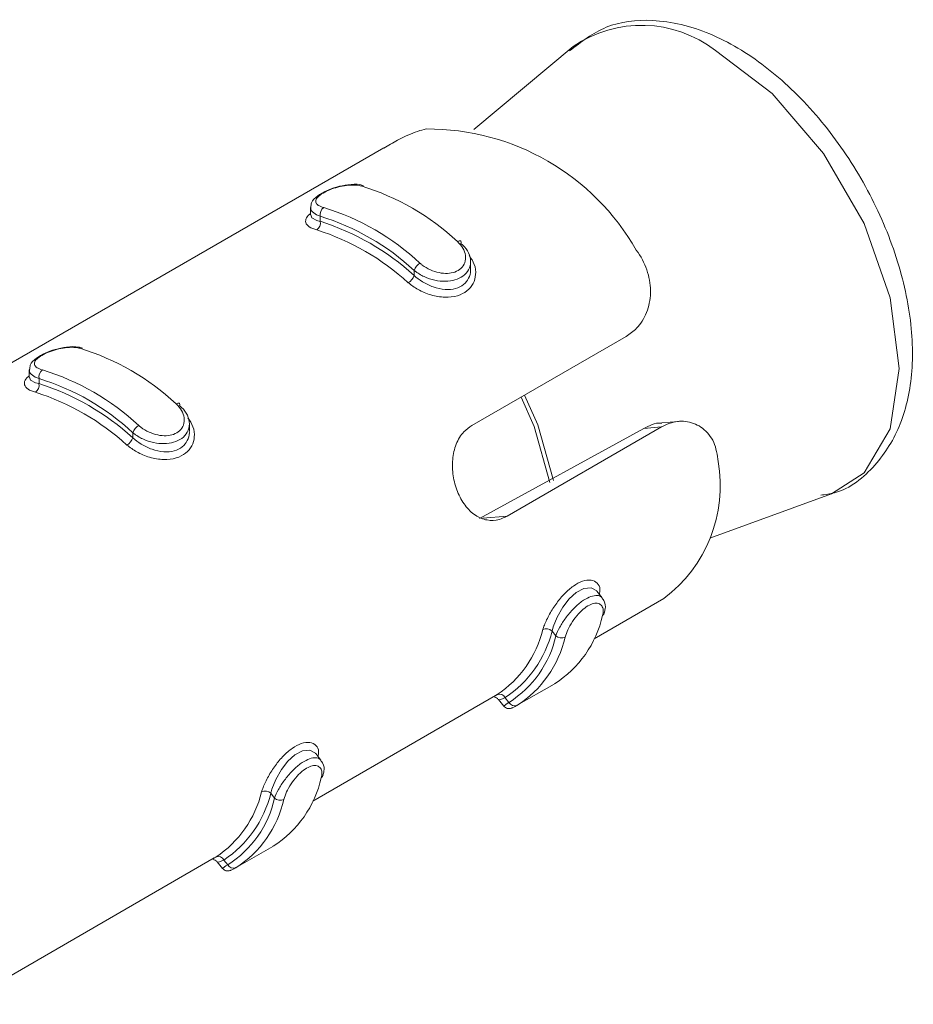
# Model space of a CAD drawing. Header units: millimetres. Extents: x 15 to 1486, y -3131 to -190.
# Tile 27 of 83: x 680 to 694, y -1888 to -1873. Entities that reach past the tile are written whole.
import ezdxf

# ---------------------------------------------------------------- set-up
doc = ezdxf.new("R2010")
doc.units = ezdxf.units.MM

msp = doc.modelspace()

# ---------------------------------------------------------------- linework, layer by layer
at = {"color": 7, "linetype": 'Continuous', "lineweight": 15}
for p, q in [((688.757, -1873.616), (687.258, -1874.872)), ((685.9, -1875.148), (675.519, -1881.141)), ((684.797, -1876.045), (684.797, -1876.159)), ((684.944, -1876.256), (684.944, -1876.179)), ((686.358, -1877.072), (686.358, -1876.996)), ((687.211, -1876.975), (687.211, -1876.862)), ((687.23, -1879.336), (689.559, -1877.992)), ((680.555, -1878.495), (680.555, -1878.608)), ((680.701, -1878.705), (680.701, -1878.629)), ((682.969, -1879.424), (682.969, -1879.311)), ((687.345, -1880.74), (689.822, -1879.382)), ((690.09, -1879.358), (687.76, -1880.703)), ((690.09, -1879.358), (689.822, -1879.382)), ((690.345, -1879.275), (690.093, -1879.297)), ((682.115, -1879.521), (682.115, -1879.445)), ((690.818, -1881.038), (692.655, -1880.369)), ((689.197, -1881.937), (689.117, -1881.838)), ((689.073, -1882.554), (690.126, -1881.946)), ((688.439, -1882.437), (688.497, -1882.508)), ((687.905, -1883.562), (688.47, -1883.237)), ((684.831, -1885.003), (687.587, -1883.412)), ((687.631, -1883.471), (687.71, -1883.57)), ((687.732, -1883.443), (687.789, -1883.514)), ((684.954, -1884.386), (684.875, -1884.287)), ((684.197, -1884.886), (684.254, -1884.957)), ((683.663, -1886.012), (684.227, -1885.686)), ((679.519, -1888.069), (683.344, -1885.861)), ((683.388, -1885.92), (683.468, -1886.019)), ((683.49, -1885.892), (683.547, -1885.963))]:
    msp.add_line(p, q, dxfattribs=at)
at = {"color": 8, "linetype": 'Continuous', "lineweight": 15}
for p, q in [((687.76, -1880.703), (687.396, -1880.736)), ((687.586, -1883.411), (687.611, -1883.397)), ((683.344, -1885.86), (683.368, -1885.847))]:
    msp.add_line(p, q, dxfattribs=at)
at = {"color": 8, "linetype": 'Continuous', "lineweight": 15, "flags": 128}
for points in [[(692.655, -1880.369), (693.146, -1880.053), (693.539, -1879.388), (693.675, -1878.478), (693.539, -1877.411), (693.146, -1876.291), (692.533, -1875.23), (691.76, -1874.329), (690.904, -1873.678)], [(688.406, -1880.194), (688.17, -1879.353), (687.972, -1878.908)], [(688.024, -1878.878), (688.223, -1879.324), (688.459, -1880.166)], [(687.716, -1883.565), (687.716, -1883.565), (687.764, -1883.532), (687.789, -1883.514), (687.789, -1883.514), (687.789, -1883.514)], [(683.473, -1886.015), (683.474, -1886.014), (683.521, -1885.981), (683.547, -1885.963), (683.547, -1885.963), (683.547, -1885.963)]]:
    msp.add_lwpolyline(points, dxfattribs=at)
at = {"color": 7, "linetype": 'Continuous', "lineweight": 15, "flags": 128}
for points in [[(684.8, -1876.158), (684.817, -1876.201), (684.893, -1876.242), (684.944, -1876.256), (684.944, -1876.256), (684.944, -1876.256)], [(687.065, -1876.588), (687.067, -1876.575), (687.067, -1876.565), (687.063, -1876.557), (687.057, -1876.551), (687.049, -1876.549), (687.038, -1876.55), (687.026, -1876.553), (687.012, -1876.56)], [(680.558, -1878.608), (680.574, -1878.65), (680.65, -1878.691), (680.701, -1878.705), (680.701, -1878.705), (680.701, -1878.705)], [(682.822, -1879.037), (682.825, -1879.024), (682.824, -1879.014), (682.821, -1879.006), (682.815, -1879), (682.806, -1878.998), (682.796, -1878.999), (682.783, -1879.003), (682.77, -1879.009)], [(689.116, -1881.839), (689.113, -1881.833), (689.029, -1881.786), (688.919, -1881.795), (688.804, -1881.855), (688.697, -1881.952), (688.6, -1882.079), (688.517, -1882.226), (688.456, -1882.376), (688.439, -1882.437), (688.439, -1882.437), (688.439, -1882.437)], [(684.873, -1884.289), (684.87, -1884.282), (684.787, -1884.235), (684.676, -1884.244), (684.562, -1884.304), (684.455, -1884.402), (684.358, -1884.528), (684.274, -1884.675), (684.213, -1884.825), (684.197, -1884.886), (684.197, -1884.886), (684.197, -1884.886)]]:
    msp.add_lwpolyline(points, dxfattribs=at)
at = {"color": 8, "linetype": 'Continuous', "lineweight": 15}
msp.add_arc((689.788, -1875.127), 1.829, 52.3818, 124.2906, dxfattribs=at)
at = {"color": 7, "linetype": 'Continuous', "lineweight": 15}
for centre, radius, start, end in [((686.564, -1878.482), 3.62, 29.6565, 90.3489), ((684.465, -1879.298), 3.74, 47.0628, 72.9426), ((685.068, -1876.154), 0.127, 124.5168, 191.5052), ((683.899, -1879.624), 3.74, 47.0628, 72.9426), ((684.818, -1876.28), 0.128, 304.4258, 10.8522), ((683.874, -1879.665), 3.646, 47.0628, 72.9426), ((683.777, -1879.91), 3.836, 47.7141, 72.2913), ((683.752, -1879.951), 3.743, 47.7141, 72.2913), ((686.553, -1877.064), 0.207, 120.9659, 160.8127), ((686.165, -1877.009), 0.203, 301.0316, 341.7025), ((680.222, -1881.747), 3.74, 47.0628, 72.9426), ((680.826, -1878.603), 0.127, 124.5168, 191.5052), ((679.632, -1882.114), 3.646, 47.0628, 72.9426), ((679.657, -1882.074), 3.74, 47.0628, 72.9426), ((680.575, -1878.729), 0.128, 304.4258, 10.8522), ((679.534, -1882.359), 3.836, 47.7141, 72.2913), ((679.509, -1882.4), 3.743, 47.7141, 72.2913), ((682.31, -1879.513), 0.207, 120.9659, 160.8127), ((681.923, -1879.458), 0.203, 301.0316, 341.7025), ((688.854, -1880.244), 2.124, 306.7565, 9.8836), ((687.593, -1881.842), 1.648, 302.3972, 347.4014), ((689.175, -1882.151), 0.0566, 297.5768, 347.7843), ((686.703, -1882.026), 1.644, 303.5012, 346.2975), ((686.802, -1882.037), 1.685, 303.5012, 346.2975), ((688.354, -1882.53), 0.126, 47.6001, 115.3546), ((686.929, -1882.157), 1.607, 302.3972, 347.4014), ((687.027, -1882.168), 1.648, 302.3972, 347.4014), ((688.581, -1882.413), 0.127, 228.2468, 295.4441), ((687.648, -1883.483), 0.0932, 25.4581, 113.6171), ((687.873, -1883.475), 0.0924, 204.92, 293.6384), ((683.35, -1884.291), 1.648, 302.3972, 347.4014), ((684.932, -1884.6), 0.0566, 297.5768, 347.7843), ((682.461, -1884.476), 1.644, 303.5012, 346.2975), ((684.112, -1884.979), 0.126, 47.6001, 115.3546), ((682.559, -1884.487), 1.685, 303.5012, 346.2975), ((682.686, -1884.607), 1.607, 302.3972, 347.4014), ((682.785, -1884.618), 1.648, 302.3972, 347.4014), ((684.338, -1884.862), 0.127, 228.2468, 295.4441), ((683.405, -1885.932), 0.0932, 25.4581, 113.6171), ((683.631, -1885.924), 0.0924, 204.92, 293.6384)]:
    msp.add_arc(centre, radius, start, end, dxfattribs=at)
for points, knots in [([(692.493, -1880.388), (692.563, -1880.379), (692.882, -1880.335), (693.334, -1879.965), (693.732, -1879.329), (693.903, -1878.515), (693.854, -1877.568), (693.575, -1876.541), (693.089, -1875.529), (692.435, -1874.619), (691.663, -1873.882), (690.817, -1873.377), (689.996, -1873.181), (689.24, -1873.267), (688.88, -1873.548), (688.704, -1873.685)], [0, 0, 0, 0, 0.0222569, 0.1013975, 0.1777781, 0.256425, 0.3397696, 0.4249088, 0.5098797, 0.5948837, 0.6803761, 0.7669298, 0.8548438, 0.9293187, 1, 1, 1, 1]), ([(686.542, -1874.862), (686.499, -1874.872), (686.374, -1874.904), (686.154, -1875.003), (685.97, -1875.11), (685.901, -1875.15)], [0, 0, 0, 0, 0.2442447, 0.7146114, 1, 1, 1, 1]), ([(685.597, -1875.718), (685.578, -1875.712), (685.513, -1875.692), (685.367, -1875.698), (685.191, -1875.734), (685.027, -1875.794), (684.894, -1875.872), (684.81, -1875.95), (684.803, -1876.021), (684.801, -1876.043)], [0, 0, 0, 0, 0.0736485, 0.2542239, 0.4175855, 0.5704568, 0.7337865, 0.9155617, 1, 1, 1, 1]), ([(685.562, -1875.723), (685.551, -1875.72), (685.505, -1875.709), (685.409, -1875.705), (685.276, -1875.721), (685.147, -1875.755), (685.03, -1875.802), (684.936, -1875.857), (684.878, -1875.915), (684.868, -1875.97), (684.905, -1876.017), (684.966, -1876.039), (684.996, -1876.049)], [0, 0, 0, 0, 0.037283, 0.149825, 0.256283, 0.356425, 0.453447, 0.553209, 0.659995, 0.772418, 0.885916, 1, 1, 1, 1]), ([(684.89, -1876.386), (684.87, -1876.379), (684.803, -1876.358), (684.733, -1876.31), (684.715, -1876.243), (684.739, -1876.184), (684.785, -1876.148), (684.797, -1876.138)], [0, 0, 0, 0, 0.1239617, 0.3987303, 0.6598433, 0.9061688, 1, 1, 1, 1]), ([(686.447, -1876.887), (686.458, -1876.896), (686.504, -1876.935), (686.6, -1876.99), (686.733, -1877.035), (686.862, -1877.047), (686.978, -1877.026), (687.072, -1876.97), (687.131, -1876.881), (687.141, -1876.772), (687.104, -1876.657), (687.043, -1876.592), (687.012, -1876.56)], [0, 0, 0, 0, 0.037283, 0.149825, 0.256283, 0.356425, 0.453447, 0.553209, 0.659995, 0.772418, 0.885916, 1, 1, 1, 1]), ([(687.065, -1876.588), (687.065, -1876.588), (687.106, -1876.622), (687.174, -1876.699), (687.22, -1876.831), (687.204, -1876.96), (687.13, -1877.065), (687.014, -1877.135), (686.87, -1877.165), (686.71, -1877.157), (686.546, -1877.112), (686.429, -1877.05), (686.371, -1877.007), (686.358, -1876.996), (686.358, -1876.996)], [0, 0, 0, 0, 0.000038, 0.112216, 0.224487, 0.337099, 0.445586, 0.547542, 0.646168, 0.746789, 0.852426, 0.963251, 0.999962, 1, 1, 1, 1]), ([(689.559, -1877.992), (689.613, -1877.954), (689.741, -1877.865), (689.879, -1877.639), (689.941, -1877.341), (689.897, -1877.021), (689.793, -1876.806), (689.718, -1876.703), (689.71, -1876.69)], [0, 0, 0, 0, 0.147077, 0.351355, 0.555297, 0.760036, 0.971376, 1, 1, 1, 1]), ([(686.358, -1877.072), (686.358, -1877.072), (686.395, -1877.107), (686.485, -1877.174), (686.647, -1877.252), (686.824, -1877.292), (686.985, -1877.28), (687.111, -1877.217), (687.185, -1877.118), (687.217, -1877.031), (687.209, -1876.982), (687.208, -1876.975)], [0, 0, 0, 0, 0.00005, 0.135647, 0.28651, 0.438781, 0.584636, 0.719192, 0.847803, 0.98021, 1, 1, 1, 1]), ([(681.355, -1878.168), (681.336, -1878.162), (681.271, -1878.141), (681.124, -1878.148), (680.948, -1878.183), (680.784, -1878.243), (680.651, -1878.321), (680.567, -1878.399), (680.561, -1878.47), (680.559, -1878.493)], [0, 0, 0, 0, 0.073649, 0.254224, 0.417585, 0.570457, 0.733786, 0.915562, 1, 1, 1, 1]), ([(681.319, -1878.172), (681.308, -1878.169), (681.262, -1878.158), (681.166, -1878.154), (681.033, -1878.171), (680.904, -1878.205), (680.788, -1878.251), (680.694, -1878.306), (680.636, -1878.364), (680.626, -1878.419), (680.663, -1878.467), (680.723, -1878.488), (680.754, -1878.499)], [0, 0, 0, 0, 0.037283, 0.149825, 0.256283, 0.356425, 0.453447, 0.553209, 0.659995, 0.772418, 0.885916, 1, 1, 1, 1]), ([(680.648, -1878.835), (680.627, -1878.828), (680.561, -1878.807), (680.49, -1878.759), (680.472, -1878.692), (680.496, -1878.633), (680.542, -1878.597), (680.555, -1878.587)], [0, 0, 0, 0, 0.123962, 0.39873, 0.659843, 0.906169, 1, 1, 1, 1]), ([(682.822, -1879.037), (682.822, -1879.037), (682.864, -1879.071), (682.931, -1879.149), (682.977, -1879.28), (682.962, -1879.409), (682.888, -1879.515), (682.771, -1879.584), (682.627, -1879.614), (682.468, -1879.606), (682.303, -1879.561), (682.186, -1879.499), (682.129, -1879.456), (682.115, -1879.445), (682.115, -1879.445)], [0, 0, 0, 0, 0.000038, 0.112216, 0.224487, 0.337099, 0.445586, 0.547542, 0.646168, 0.746789, 0.852426, 0.963251, 0.999962, 1, 1, 1, 1]), ([(682.204, -1879.336), (682.216, -1879.345), (682.261, -1879.384), (682.357, -1879.439), (682.49, -1879.484), (682.62, -1879.496), (682.736, -1879.475), (682.83, -1879.419), (682.888, -1879.33), (682.898, -1879.221), (682.861, -1879.106), (682.8, -1879.042), (682.77, -1879.009)], [0, 0, 0, 0, 0.037283, 0.149825, 0.256283, 0.356425, 0.453447, 0.553209, 0.659995, 0.772418, 0.885916, 1, 1, 1, 1]), ([(687.76, -1880.703), (687.722, -1880.722), (687.624, -1880.769), (687.457, -1880.775), (687.278, -1880.702), (687.122, -1880.551), (687.005, -1880.34), (686.939, -1880.096), (686.93, -1879.845), (686.984, -1879.612), (687.09, -1879.435), (687.188, -1879.366), (687.23, -1879.336)], [0, 0, 0, 0, 0.067543, 0.17285, 0.279382, 0.387325, 0.494685, 0.600406, 0.705956, 0.813029, 0.921038, 1, 1, 1, 1]), ([(689.822, -1879.382), (689.907, -1879.338), (689.999, -1879.29), (690.087, -1879.3), (690.093, -1879.301)], [0, 0, 0, 0, 0.9315441, 1, 1, 1, 1]), ([(690.947, -1879.88), (690.931, -1879.779), (690.899, -1879.578), (690.724, -1879.364), (690.492, -1879.262), (690.269, -1879.271), (690.14, -1879.334), (690.09, -1879.358)], [0, 0, 0, 0, 0.227113, 0.454906, 0.667252, 0.872125, 1, 1, 1, 1]), ([(682.115, -1879.521), (682.115, -1879.521), (682.152, -1879.556), (682.243, -1879.623), (682.405, -1879.701), (682.581, -1879.741), (682.742, -1879.729), (682.868, -1879.666), (682.943, -1879.567), (682.975, -1879.48), (682.967, -1879.431), (682.966, -1879.425)], [0, 0, 0, 0, 0.00005, 0.135647, 0.28651, 0.438781, 0.584636, 0.719192, 0.847803, 0.98021, 1, 1, 1, 1]), ([(689.201, -1882.201), (689.204, -1882.19), (689.214, -1882.147), (689.21, -1882.083), (689.172, -1882.03), (689.108, -1882.012), (689.025, -1882.03), (688.93, -1882.086), (688.832, -1882.179), (688.743, -1882.295), (688.672, -1882.42), (688.648, -1882.492), (688.635, -1882.528)], [0, 0, 0, 0, 0.037283, 0.149825, 0.256283, 0.356425, 0.453447, 0.553209, 0.659995, 0.772418, 0.885916, 1, 1, 1, 1]), ([(689.225, -1882.162), (689.231, -1882.143), (689.249, -1882.087), (689.242, -1882.001), (689.205, -1881.956), (689.193, -1881.942)], [0, 0, 0, 0, 0.2568081, 0.7591058, 1, 1, 1, 1]), ([(687.608, -1883.399), (687.584, -1883.413), (687.56, -1883.427), (687.553, -1883.43), (687.553, -1883.43)], [0, 0, 0, 0, 0.993443, 1, 1, 1, 1]), ([(687.573, -1883.437), (687.577, -1883.438), (687.59, -1883.439), (687.613, -1883.451), (687.625, -1883.466), (687.63, -1883.472)], [0, 0, 0, 0, 0.207529, 0.691639, 1, 1, 1, 1]), ([(687.711, -1883.57), (687.72, -1883.579), (687.735, -1883.594), (687.763, -1883.605), (687.787, -1883.608), (687.807, -1883.606), (687.824, -1883.602), (687.849, -1883.593), (687.873, -1883.582), (687.902, -1883.563), (687.911, -1883.557)], [0, 0, 0, 0, 0.101702, 0.187612, 0.263665, 0.333802, 0.408651, 0.525417, 0.848356, 1, 1, 1, 1]), ([(684.983, -1884.611), (684.989, -1884.592), (685.007, -1884.536), (685, -1884.45), (684.962, -1884.405), (684.95, -1884.391)], [0, 0, 0, 0, 0.256808, 0.759106, 1, 1, 1, 1]), ([(684.959, -1884.65), (684.961, -1884.64), (684.971, -1884.596), (684.967, -1884.532), (684.929, -1884.48), (684.865, -1884.461), (684.783, -1884.479), (684.688, -1884.535), (684.589, -1884.628), (684.5, -1884.744), (684.429, -1884.869), (684.405, -1884.941), (684.393, -1884.977)], [0, 0, 0, 0, 0.037283, 0.149825, 0.256283, 0.356425, 0.453447, 0.553209, 0.659995, 0.772418, 0.885916, 1, 1, 1, 1]), ([(683.366, -1885.848), (683.342, -1885.862), (683.317, -1885.876), (683.311, -1885.879), (683.311, -1885.879)], [0, 0, 0, 0, 0.993443, 1, 1, 1, 1]), ([(683.33, -1885.886), (683.334, -1885.887), (683.347, -1885.889), (683.371, -1885.9), (683.383, -1885.915), (683.387, -1885.922)], [0, 0, 0, 0, 0.207529, 0.691639, 1, 1, 1, 1]), ([(683.469, -1886.02), (683.477, -1886.028), (683.492, -1886.043), (683.52, -1886.054), (683.544, -1886.057), (683.564, -1886.055), (683.582, -1886.051), (683.606, -1886.042), (683.631, -1886.031), (683.659, -1886.012), (683.669, -1886.006)], [0, 0, 0, 0, 0.101702, 0.187612, 0.263665, 0.333802, 0.408651, 0.525417, 0.848356, 1, 1, 1, 1])]:
    msp.add_open_spline(points, degree=3, knots=knots, dxfattribs=at)
at = {"color": 8, "linetype": 'Continuous', "lineweight": 15}
for points, knots in [([(684.944, -1876.179), (684.944, -1876.179), (684.903, -1876.166), (684.838, -1876.131), (684.792, -1876.082), (684.802, -1876.05), (684.803, -1876.044)], [0, 0, 0, 0, 0.0001482, 0.4403439, 0.8809061, 1, 1, 1, 1]), ([(687.189, -1876.772), (687.219, -1876.816), (687.28, -1876.907), (687.295, -1877.058), (687.257, -1877.199), (687.161, -1877.313), (687.013, -1877.388), (686.821, -1877.41), (686.613, -1877.374), (686.418, -1877.294), (686.317, -1877.218), (686.27, -1877.182)], [0, 0, 0, 0, 0.103267, 0.215722, 0.321807, 0.426209, 0.535937, 0.653844, 0.775007, 0.893654, 1, 1, 1, 1]), ([(680.701, -1878.629), (680.701, -1878.629), (680.66, -1878.615), (680.595, -1878.58), (680.55, -1878.532), (680.559, -1878.5), (680.561, -1878.493)], [0, 0, 0, 0, 0.0001482, 0.4403439, 0.8809061, 1, 1, 1, 1]), ([(682.947, -1879.221), (682.976, -1879.265), (683.037, -1879.356), (683.053, -1879.508), (683.014, -1879.648), (682.919, -1879.762), (682.771, -1879.837), (682.579, -1879.859), (682.37, -1879.823), (682.175, -1879.743), (682.075, -1879.667), (682.027, -1879.631)], [0, 0, 0, 0, 0.103267, 0.215722, 0.321807, 0.426209, 0.535937, 0.653844, 0.775007, 0.893654, 1, 1, 1, 1]), ([(688.301, -1882.416), (688.308, -1882.394), (688.33, -1882.323), (688.396, -1882.184), (688.503, -1882.016), (688.628, -1881.868), (688.763, -1881.75), (688.904, -1881.675), (689.035, -1881.659), (689.127, -1881.706), (689.17, -1881.787), (689.158, -1881.858), (689.154, -1881.883)], [0, 0, 0, 0, 0.05185, 0.166779, 0.275996, 0.379028, 0.480425, 0.586994, 0.701506, 0.819182, 0.934413, 1, 1, 1, 1]), ([(688.497, -1882.508), (688.497, -1882.508), (688.51, -1882.469), (688.549, -1882.382), (688.642, -1882.238), (688.758, -1882.1), (688.883, -1881.99), (689.002, -1881.92), (689.101, -1881.895), (689.168, -1881.903), (689.186, -1881.932), (689.191, -1881.941)], [0, 0, 0, 0, 0.000047, 0.140843, 0.281755, 0.423095, 0.559258, 0.687225, 0.811011, 0.937301, 1, 1, 1, 1]), ([(687.732, -1883.443), (687.732, -1883.443), (687.704, -1883.457), (687.654, -1883.478), (687.64, -1883.473), (687.633, -1883.47)], [0, 0, 0, 0, 0.00018, 0.492854, 1, 1, 1, 1]), ([(684.058, -1884.865), (684.065, -1884.843), (684.088, -1884.772), (684.154, -1884.634), (684.261, -1884.466), (684.385, -1884.317), (684.521, -1884.199), (684.662, -1884.125), (684.792, -1884.108), (684.885, -1884.155), (684.927, -1884.236), (684.915, -1884.307), (684.911, -1884.333)], [0, 0, 0, 0, 0.05185, 0.166779, 0.275996, 0.379028, 0.480425, 0.586994, 0.701506, 0.819182, 0.934413, 1, 1, 1, 1]), ([(684.254, -1884.957), (684.254, -1884.957), (684.267, -1884.918), (684.306, -1884.831), (684.399, -1884.687), (684.515, -1884.549), (684.64, -1884.439), (684.759, -1884.369), (684.858, -1884.344), (684.925, -1884.352), (684.943, -1884.381), (684.949, -1884.39)], [0, 0, 0, 0, 0.000047, 0.140843, 0.281755, 0.423095, 0.559258, 0.687225, 0.811011, 0.937301, 1, 1, 1, 1]), ([(683.49, -1885.892), (683.49, -1885.892), (683.461, -1885.906), (683.412, -1885.927), (683.397, -1885.922), (683.39, -1885.919)], [0, 0, 0, 0, 0.00018, 0.492854, 1, 1, 1, 1])]:
    msp.add_open_spline(points, degree=3, knots=knots, dxfattribs=at)

doc.saveas('drawing.dxf')
